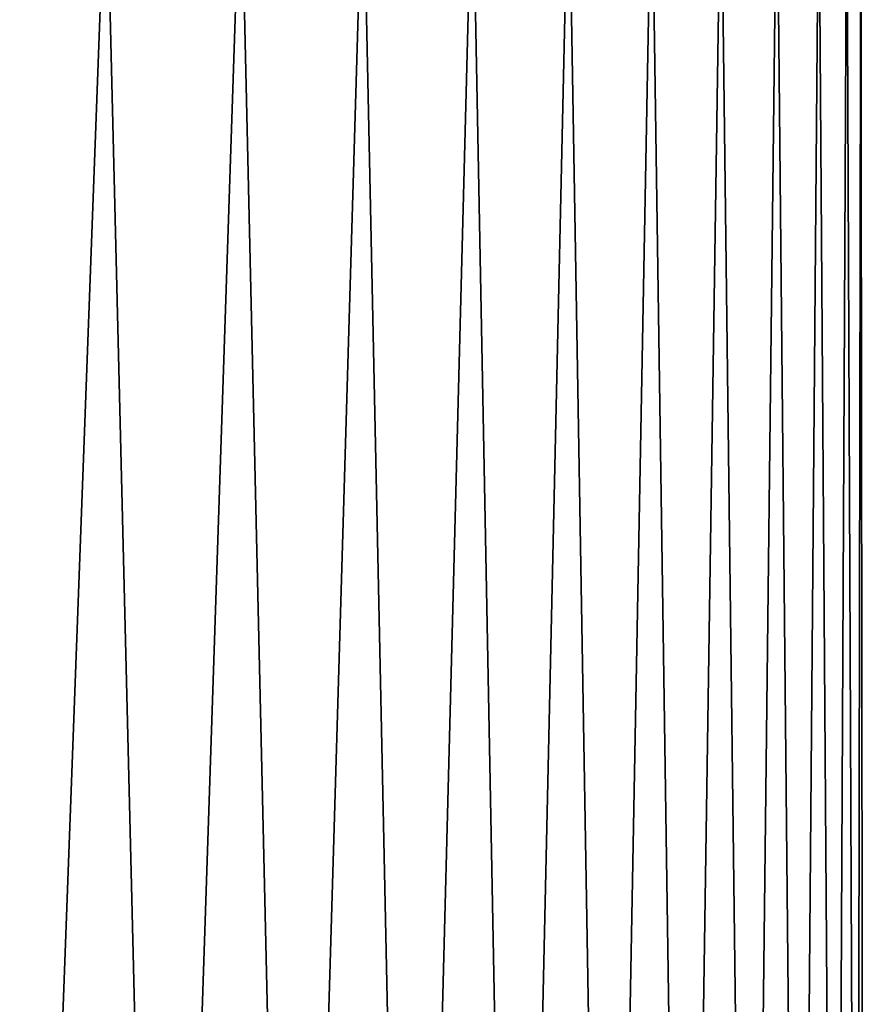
# Model space of a CAD drawing. Header units: metres. Extents: x -244 to 24, y -123 to 0.
# Tile 87 of 146: x 20.02 to 23.45, y -119.1 to -115.09. Entities that reach past the tile are written whole.
import ezdxf

# ---------------------------------------------------------------- set-up
doc = ezdxf.new("R2010")
doc.units = ezdxf.units.M
doc.layers.add('solid_10_231_103_000', color=7, linetype='CONTINUOUS')

msp = doc.modelspace()

# ---------------------------------------------------------------- linework, layer by layer
at = {"layer": 'solid_10_231_103_000'}
for points in [[(19.458899, -122.099998, 13.086394), (20.085243, -122.099998, 12.103117), (20.56728, -109.099998, 11.264524), (19.989887, -109.099998, 12.25993)], [(20.558949, -122.099998, -11.27972), (19.97294, -122.099998, -12.287559), (19.63529, -109.099998, -12.820159), (20.24052, -109.099998, -11.841612)], [(20.085243, -122.099998, 12.103117), (20.661945, -122.099998, 11.089925), (21.094887, -109.099998, 10.242478), (20.56728, -109.099998, 11.264524)], [(21.094143, -122.099998, -10.244003), (20.558949, -122.099998, -11.27972), (20.24052, -109.099998, -11.841612), (20.796877, -109.099998, -10.834775)], [(20.661945, -122.099998, 11.089925), (21.18758, -122.099998, 10.049323), (21.571888, -109.099998, 9.195356), (21.094887, -109.099998, 10.242478)], [(21.5772, -122.099998, -9.182966), (21.094143, -122.099998, -10.244003), (20.796877, -109.099998, -10.834775), (21.303316, -109.099998, -9.80156)], [(21.18758, -122.099998, 10.049323), (21.660847, -122.099998, 8.983884), (21.997049, -109.099998, 8.126036), (21.571888, -109.099998, 9.195356)], [(22.006927, -122.099998, -8.099234), (21.5772, -122.099998, -9.182966), (21.303316, -109.099998, -9.80156), (21.758434, -109.099998, -8.744838)], [(21.660847, -122.099998, 8.983884), (22.080576, -122.099998, 7.89624), (22.369009, -109.099998, 7.037761), (21.997049, -109.099998, 8.126036)], [(22.382261, -122.099998, -6.995482), (22.006927, -122.099998, -8.099234), (21.758434, -109.099998, -8.744838), (22.16124, -109.099998, -7.666938)], [(22.080576, -122.099998, 7.89624), (22.44573, -122.099998, 6.789079), (22.687307, -109.099998, 5.931879), (22.369009, -109.099998, 7.037761)], [(22.702276, -122.099998, -5.874441), (22.382261, -122.099998, -6.995482), (22.16124, -109.099998, -7.666938), (22.510542, -109.099998, -6.570998)], [(22.44573, -122.099998, 6.789079), (22.755409, -122.099998, 5.665138), (22.950991, -109.099998, 4.811909), (22.687307, -109.099998, 5.931879)], [(22.966181, -122.099998, -4.738881), (22.702276, -122.099998, -5.874441), (22.510542, -109.099998, -6.570998), (22.805735, -109.099998, -5.45889)], [(22.755409, -122.099998, 5.665138), (23.008844, -122.099998, 4.527196), (23.159353, -109.099998, 3.680604), (22.950991, -109.099998, 4.811909)], [(23.173321, -122.099998, -3.591607), (22.966181, -122.099998, -4.738881), (22.805735, -109.099998, -5.45889), (23.046114, -109.099998, -4.333512)], [(23.008844, -122.099998, 4.527196), (23.205412, -122.099998, 3.378064), (23.312006, -109.099998, 2.540123), (23.159353, -109.099998, 3.680604)], [(23.323185, -122.099998, -2.435457), (23.173321, -122.099998, -3.591607), (23.046114, -109.099998, -4.333512), (23.230865, -109.099998, -3.198371)], [(23.205412, -122.099998, 3.378064), (23.344624, -122.099998, 2.220583), (23.408535, -109.099998, 1.393617), (23.312006, -109.099998, 2.540123)], [(23.415405, -122.099998, -1.273287), (23.323185, -122.099998, -2.435457), (23.230865, -109.099998, -3.198371), (23.359764, -109.099998, -2.054847)], [(23.344624, -122.099998, 2.220583), (23.426136, -122.099998, 1.057613), (23.448734, -109.099998, 0.243611), (23.408535, -109.099998, 1.393617)], [(23.449749, -122.099998, -0.107971), (23.415405, -122.099998, -1.273287), (23.359764, -109.099998, -2.054847), (23.432472, -109.099998, -0.906529)], [(23.426136, -122.099998, 1.057613), (23.449749, -122.099998, -0.107971), (23.432472, -109.099998, -0.906529), (23.448734, -109.099998, 0.243611)]]:
    msp.add_3dface(points, dxfattribs=at)

doc.saveas('drawing.dxf')
